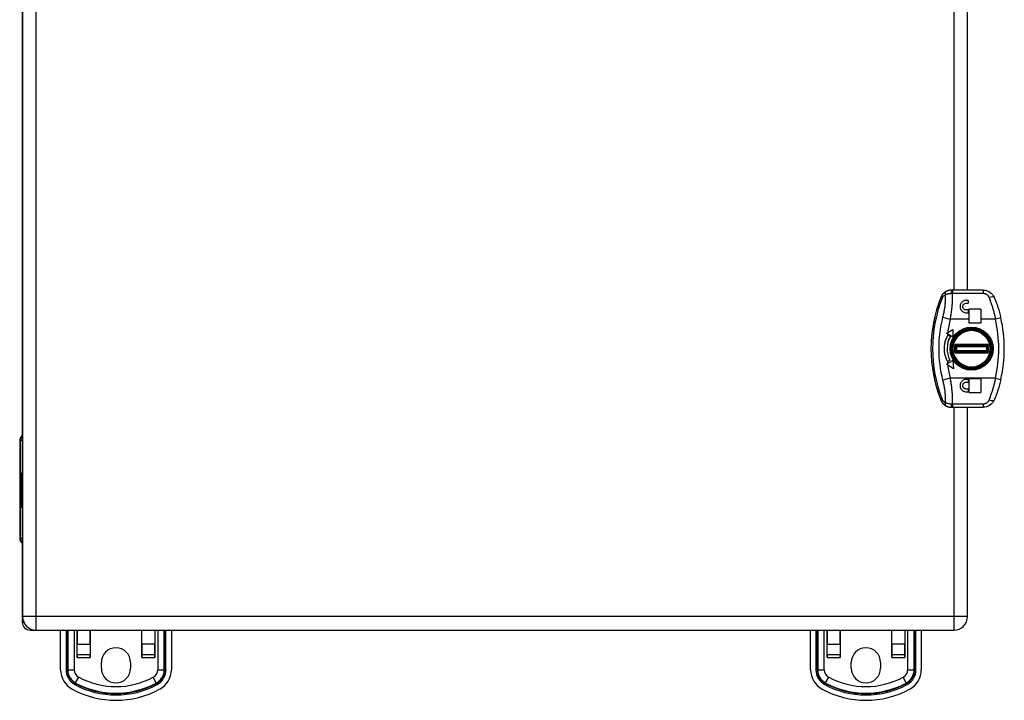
# Model space of a CAD drawing. Header units: inches. Extents: x 5.1 to 81, y 4.4 to 51.
# Tile 24 of 56: x 33.9 to 44.4, y 18.8 to 26. Entities that reach past the tile are written whole.
import ezdxf

# ---------------------------------------------------------------- set-up
doc = ezdxf.new("R2010")
doc.units = ezdxf.units.IN
doc.header["$MEASUREMENT"] = 0
doc.layers.add('Visible Edges(ANSI)', color=7, linetype='Continuous', lineweight=25)
doc.layers.add('Visible Tangent Edges(ANSI)', color=7, linetype='Continuous', lineweight=25)

msp = doc.modelspace()

# ---------------------------------------------------------------- linework, layer by layer
at = {"layer": 'Visible Edges(ANSI)'}
for p, q in [((33.939, 35.376), (33.939, 19.668)), ((33.935, 33.449), (33.935, 21.595)), ((44.019, 23.147), (44.019, 31.897)), ((43.857, 23.147), (43.849, 23.147)), ((44.185, 23.147), (43.857, 23.147)), ((44.025, 23.037), (44.005, 23.037)), ((44.005, 23.007), (44.025, 23.007)), ((44.025, 23.037), (44.025, 23.007)), ((44.025, 22.935), (44.005, 22.935)), ((44.005, 22.905), (44.025, 22.905)), ((44.025, 22.935), (44.025, 22.905)), ((44.035, 22.837), (44.035, 22.942)), ((44.161, 22.942), (44.035, 22.942)), ((44.161, 22.942), (44.161, 22.837)), ((44.035, 22.795), (44.035, 22.837)), ((44.161, 22.795), (44.035, 22.795)), ((44.161, 22.837), (44.161, 22.795)), ((43.795, 22.688), (43.808, 22.696)), ((43.806, 22.681), (43.795, 22.688)), ((43.808, 22.696), (43.863, 22.727)), ((43.863, 22.727), (43.863, 22.649)), ((43.974, 22.708), (43.974, 22.71)), ((44.011, 22.726), (44.011, 22.722)), ((44.019, 22.724), (44.019, 22.728)), ((44.151, 22.71), (44.151, 22.708)), ((43.863, 22.649), (43.806, 22.681)), ((43.811, 22.667), (43.836, 22.653)), ((43.877, 22.623), (43.877, 22.613)), ((43.903, 22.66), (43.909, 22.66)), ((43.898, 22.556), (44.227, 22.556)), ((44.227, 22.489), (43.898, 22.489)), ((43.832, 22.4), (43.806, 22.386)), ((43.806, 22.363), (43.863, 22.395)), ((43.863, 22.395), (43.868, 22.308)), ((43.877, 22.432), (43.877, 22.421)), ((43.909, 22.384), (43.903, 22.384)), ((43.794, 22.356), (43.806, 22.363)), ((43.808, 22.347), (43.794, 22.356)), ((43.868, 22.308), (43.808, 22.347)), ((43.974, 22.334), (43.974, 22.336)), ((44.011, 22.323), (44.011, 22.318)), ((44.019, 22.316), (44.019, 22.321)), ((44.151, 22.336), (44.151, 22.334)), ((44.025, 22.194), (44.005, 22.194)), ((44.005, 22.165), (44.025, 22.165)), ((44.025, 22.194), (44.025, 22.165)), ((44.035, 22.055), (44.035, 22.202)), ((44.161, 22.202), (44.035, 22.202)), ((44.161, 22.202), (44.161, 22.055)), ((44.025, 22.092), (44.005, 22.092)), ((44.005, 22.062), (44.025, 22.062)), ((44.025, 22.092), (44.025, 22.062)), ((44.035, 22.055), (44.161, 22.055)), ((43.849, 21.897), (43.857, 21.897)), ((43.857, 21.897), (44.185, 21.897)), ((44.019, 19.668), (44.019, 21.897)), ((33.908, 21.546), (33.908, 20.498)), ((33.92, 21.113), (33.932, 21.095)), ((33.932, 21.197), (33.939, 21.197)), ((33.932, 21.095), (33.932, 21.197)), ((33.931, 21.075), (33.92, 21.107)), ((33.926, 21.073), (33.931, 21.075)), ((33.926, 21.073), (33.939, 21.073)), ((33.939, 21.046), (33.926, 21.073)), ((33.928, 21.029), (33.938, 21.029)), ((33.928, 20.99), (33.928, 21.029)), ((33.928, 21.029), (33.937, 21.029)), ((33.931, 21.075), (33.939, 21.075)), ((33.932, 21.095), (33.939, 21.095)), ((33.932, 21.027), (33.938, 21.027)), ((33.932, 21.027), (33.932, 21.002)), ((33.933, 21.093), (33.939, 21.084)), ((33.939, 21.093), (33.933, 21.093)), ((33.938, 21.033), (33.939, 21.035)), ((33.938, 21.033), (33.939, 21.033)), ((33.92, 20.992), (33.93, 20.966)), ((33.92, 20.975), (33.92, 20.992)), ((33.92, 20.975), (33.927, 20.975)), ((33.927, 20.96), (33.92, 20.975)), ((33.92, 20.95), (33.927, 20.958)), ((33.92, 20.95), (33.934, 20.95)), ((33.92, 20.933), (33.92, 20.95)), ((33.93, 20.947), (33.92, 20.933)), ((33.92, 20.926), (33.939, 20.916)), ((33.92, 20.912), (33.92, 20.926)), ((33.92, 20.912), (33.938, 20.912)), ((33.928, 20.908), (33.92, 20.912)), ((33.924, 20.997), (33.921, 20.997)), ((33.927, 20.96), (33.937, 20.96)), ((33.927, 20.958), (33.927, 20.96)), ((33.927, 20.958), (33.935, 20.958)), ((33.928, 20.99), (33.937, 20.99)), ((33.93, 20.966), (33.939, 20.98)), ((33.93, 20.966), (33.939, 20.966)), ((33.93, 20.947), (33.936, 20.947)), ((33.939, 20.923), (33.93, 20.947)), ((33.933, 21.001), (33.939, 21.001)), ((33.939, 20.963), (33.933, 20.955)), ((33.933, 20.955), (33.933, 20.953)), ((33.933, 20.953), (33.939, 20.94)), ((33.934, 20.953), (33.939, 20.959)), ((33.939, 20.953), (33.934, 20.953)), ((33.936, 20.905), (33.936, 20.902)), ((33.936, 20.905), (33.939, 20.905)), ((33.939, 20.904), (33.936, 20.905)), ((33.937, 20.948), (33.939, 20.948)), ((33.939, 20.944), (33.937, 20.948)), ((33.938, 20.916), (33.938, 20.912)), ((33.938, 20.912), (33.939, 20.912)), ((33.92, 20.89), (33.932, 20.884)), ((33.92, 20.876), (33.92, 20.89)), ((33.92, 20.876), (33.938, 20.876)), ((33.928, 20.872), (33.92, 20.876)), ((33.92, 20.855), (33.932, 20.849)), ((33.92, 20.841), (33.92, 20.855)), ((33.92, 20.841), (33.938, 20.841)), ((33.932, 20.834), (33.92, 20.841)), ((33.928, 20.872), (33.939, 20.872)), ((33.933, 20.884), (33.939, 20.884)), ((33.933, 20.848), (33.939, 20.848)), ((33.934, 20.866), (33.937, 20.866)), ((33.938, 20.901), (33.939, 20.9)), ((33.938, 20.884), (33.938, 20.876)), ((33.938, 20.876), (33.939, 20.876)), ((33.938, 20.848), (33.938, 20.841)), ((33.938, 20.841), (33.939, 20.841)), ((33.935, 20.449), (33.935, 19.606)), ((33.939, 19.668), (33.939, 19.668)), ((34.019, 19.522), (34.085, 19.522)), ((34.085, 19.522), (43.873, 19.522)), ((34.345, 19.1), (34.345, 19.522)), ((34.522, 19.522), (34.522, 19.374)), ((34.522, 19.232), (34.522, 19.522)), ((34.66, 19.374), (34.66, 19.522)), ((34.66, 19.522), (34.66, 19.232)), ((35.211, 19.374), (35.211, 19.522)), ((35.211, 19.232), (35.211, 19.522)), ((35.349, 19.522), (35.349, 19.374)), ((35.349, 19.522), (35.349, 19.232)), ((35.526, 19.522), (35.526, 19.1)), ((42.345, 19.1), (42.345, 19.522)), ((42.522, 19.522), (42.522, 19.374)), ((42.522, 19.232), (42.522, 19.522)), ((42.66, 19.374), (42.66, 19.522)), ((42.66, 19.522), (42.66, 19.232)), ((43.211, 19.374), (43.211, 19.522)), ((43.211, 19.232), (43.211, 19.522)), ((43.349, 19.522), (43.349, 19.374)), ((43.349, 19.522), (43.349, 19.232)), ((43.526, 19.522), (43.526, 19.1)), ((34.522, 19.257), (34.522, 19.374)), ((34.66, 19.374), (34.66, 19.257)), ((35.211, 19.374), (35.211, 19.257)), ((35.349, 19.257), (35.349, 19.374)), ((42.522, 19.257), (42.522, 19.374)), ((42.66, 19.374), (42.66, 19.257)), ((43.211, 19.374), (43.211, 19.257)), ((43.349, 19.257), (43.349, 19.374)), ((34.522, 19.257), (34.522, 19.232)), ((34.522, 19.232), (34.522, 19.232)), ((34.66, 19.232), (34.66, 19.257)), ((34.66, 19.232), (34.66, 19.232)), ((35.211, 19.257), (35.211, 19.232)), ((35.211, 19.232), (35.211, 19.232)), ((35.349, 19.232), (35.349, 19.257)), ((35.349, 19.232), (35.349, 19.232)), ((42.522, 19.257), (42.522, 19.232)), ((42.522, 19.232), (42.522, 19.232)), ((42.66, 19.232), (42.66, 19.257)), ((42.66, 19.232), (42.66, 19.232)), ((43.211, 19.257), (43.211, 19.232)), ((43.211, 19.232), (43.211, 19.232)), ((43.349, 19.232), (43.349, 19.257)), ((43.349, 19.232), (43.349, 19.232)), ((34.779, 19.116), (34.779, 19.178)), ((35.091, 19.178), (35.091, 19.116)), ((42.779, 19.116), (42.779, 19.178)), ((43.091, 19.178), (43.091, 19.116))]:
    msp.add_line(p, q, dxfattribs=at)
at = {"layer": 'Visible Edges(ANSI)', "flags": 128}
for points in [[(43.791, 23.133), (43.788, 23.131), (43.785, 23.13), (43.783, 23.128), (43.78, 23.126), (43.777, 23.124), (43.774, 23.122), (43.771, 23.12), (43.768, 23.117), (43.766, 23.115), (43.763, 23.112), (43.76, 23.11), (43.758, 23.107), (43.755, 23.104), (43.753, 23.102), (43.75, 23.099), (43.748, 23.095), (43.746, 23.092), (43.744, 23.089), (43.742, 23.086), (43.74, 23.082), (43.738, 23.079), (43.736, 23.075), (43.735, 23.072), (43.733, 23.068)], [(43.849, 23.147), (43.847, 23.147), (43.844, 23.147), (43.841, 23.147), (43.839, 23.147), (43.836, 23.146), (43.834, 23.146), (43.831, 23.146), (43.828, 23.145), (43.826, 23.145), (43.823, 23.144), (43.821, 23.144), (43.818, 23.143), (43.816, 23.143), (43.813, 23.142), (43.811, 23.141), (43.809, 23.14), (43.806, 23.14), (43.804, 23.139), (43.802, 23.138), (43.8, 23.137), (43.798, 23.136), (43.795, 23.135), (43.793, 23.134), (43.791, 23.133)], [(44.185, 23.147), (44.204, 23.146), (44.223, 23.141), (44.24, 23.134), (44.257, 23.125), (44.271, 23.114), (44.284, 23.101), (44.294, 23.086), (44.303, 23.07)], [(44.005, 23.037), (43.997, 23.036), (43.988, 23.035), (43.98, 23.032), (43.972, 23.028), (43.965, 23.023), (43.958, 23.017), (43.953, 23.011), (43.948, 23.004), (43.944, 22.996), (43.942, 22.988), (43.94, 22.98), (43.939, 22.971), (43.94, 22.963), (43.941, 22.955), (43.944, 22.946), (43.948, 22.938), (43.953, 22.931), (43.958, 22.925), (43.965, 22.919), (43.972, 22.914), (43.98, 22.91), (43.988, 22.907), (43.997, 22.906), (44.005, 22.905)], [(44.005, 22.935), (44, 22.935), (43.996, 22.936), (43.991, 22.937), (43.987, 22.94), (43.983, 22.942), (43.979, 22.945), (43.976, 22.949), (43.974, 22.953), (43.971, 22.957), (43.97, 22.962), (43.969, 22.966), (43.969, 22.971), (43.969, 22.976), (43.97, 22.98), (43.972, 22.985), (43.974, 22.989), (43.976, 22.993), (43.979, 22.997), (43.983, 23), (43.987, 23.002), (43.991, 23.005), (43.996, 23.006), (44, 23.007), (44.005, 23.007)], [(44.303, 23.07), (44.313, 23.044), (44.324, 23.018), (44.334, 22.991), (44.343, 22.963), (44.352, 22.935), (44.36, 22.907), (44.368, 22.879), (44.374, 22.85)], [(43.803, 22.392), (43.798, 22.401), (43.794, 22.411), (43.79, 22.421), (43.786, 22.431), (43.783, 22.442), (43.78, 22.452), (43.778, 22.463), (43.776, 22.474), (43.774, 22.486), (43.773, 22.497), (43.772, 22.508), (43.772, 22.52), (43.772, 22.531), (43.773, 22.543), (43.774, 22.554), (43.775, 22.565), (43.777, 22.577), (43.779, 22.588), (43.782, 22.599), (43.785, 22.61), (43.789, 22.621), (43.793, 22.631), (43.798, 22.642), (43.803, 22.652)], [(44.005, 22.194), (43.997, 22.194), (43.988, 22.192), (43.98, 22.189), (43.972, 22.185), (43.965, 22.18), (43.958, 22.175), (43.953, 22.168), (43.948, 22.161), (43.944, 22.153), (43.941, 22.145), (43.94, 22.137), (43.939, 22.128), (43.94, 22.12), (43.942, 22.111), (43.944, 22.103), (43.948, 22.095), (43.953, 22.088), (43.959, 22.082), (43.965, 22.076), (43.972, 22.071), (43.98, 22.068), (43.988, 22.065), (43.997, 22.063), (44.005, 22.062)], [(44.005, 22.092), (44.001, 22.092), (43.996, 22.093), (43.991, 22.095), (43.987, 22.097), (43.983, 22.1), (43.979, 22.103), (43.976, 22.106), (43.974, 22.11), (43.972, 22.114), (43.97, 22.119), (43.969, 22.124), (43.969, 22.128), (43.969, 22.133), (43.97, 22.138), (43.971, 22.142), (43.974, 22.147), (43.976, 22.151), (43.979, 22.154), (43.983, 22.157), (43.987, 22.16), (43.991, 22.162), (43.996, 22.164), (44.001, 22.165), (44.005, 22.165)], [(44.374, 22.194), (44.368, 22.165), (44.36, 22.137), (44.352, 22.109), (44.343, 22.081), (44.334, 22.054), (44.324, 22.027), (44.313, 22), (44.303, 21.974)], [(43.733, 21.976), (43.735, 21.973), (43.736, 21.969), (43.738, 21.965), (43.74, 21.962), (43.742, 21.958), (43.744, 21.955), (43.746, 21.952), (43.748, 21.949), (43.75, 21.946), (43.753, 21.943), (43.755, 21.94), (43.758, 21.937), (43.76, 21.934), (43.763, 21.932), (43.766, 21.929), (43.768, 21.927), (43.771, 21.925), (43.774, 21.922), (43.777, 21.92), (43.78, 21.918), (43.783, 21.916), (43.785, 21.915), (43.788, 21.913), (43.791, 21.911)], [(44.303, 21.974), (44.294, 21.958), (44.284, 21.944), (44.271, 21.93), (44.257, 21.919), (44.24, 21.91), (44.223, 21.903), (44.204, 21.899), (44.185, 21.897)], [(43.791, 21.911), (43.793, 21.91), (43.795, 21.909), (43.798, 21.908), (43.8, 21.907), (43.802, 21.906), (43.804, 21.906), (43.806, 21.905), (43.809, 21.904), (43.811, 21.903), (43.813, 21.902), (43.816, 21.902), (43.818, 21.901), (43.821, 21.9), (43.823, 21.9), (43.826, 21.899), (43.828, 21.899), (43.831, 21.898), (43.834, 21.898), (43.836, 21.898), (43.839, 21.898), (43.841, 21.897), (43.844, 21.897), (43.847, 21.897), (43.849, 21.897)]]:
    msp.add_lwpolyline(points, dxfattribs=at)
at = {"layer": 'Visible Edges(ANSI)'}
for radius in [0.211, 0.206]:
    msp.add_circle((44.062, 22.522), radius, dxfattribs=at)
for centre, radius, start, end in [((45.115, 22.522), 1.486, 158.4512, 201.5488), ((42.93, 22.522), 1.481, 347.2021, 12.7979), ((43.979, 22.71), 0.00492, 113.9976, 180), ((44.146, 22.71), 0.00492, 0, 66.0024), ((44.062, 22.522), 0.261, 150, 207.8374), ((44.062, 22.522), 0.29, 150, 153.3971), ((44.062, 22.522), 0.172, 170.1862, 189.8138), ((43.898, 22.551), 0.005, 90, 170.1862), ((43.898, 22.494), 0.005, 189.8138, 270), ((44.227, 22.551), 0.005, 9.8138, 90), ((44.227, 22.494), 0.005, 270, 350.1862), ((44.062, 22.522), 0.172, 350.1862, 9.8138), ((44.062, 22.522), 0.29, 206.6029, 208.0574), ((43.979, 22.334), 0.00492, 180, 246.0024), ((44.146, 22.334), 0.00492, 293.9976, 0), ((33.967, 21.546), 0.0591, 118.2119, 180), ((33.967, 20.498), 0.0591, 180, 241.7881), ((34.085, 19.668), 0.146, 180, 270), ((43.873, 19.668), 0.146, 270, 0), ((34.019, 19.606), 0.084, 180, 270), ((34.935, 19.178), 0.156, 0, 180), ((42.935, 19.178), 0.156, 0, 180), ((34.935, 19.116), 0.156, 180, 0), ((42.935, 19.116), 0.156, 180, 0), ((34.581, 19.1), 0.236, 180, 241.7263), ((35.29, 19.1), 0.236, 298.2737, 0), ((42.581, 19.1), 0.236, 180, 241.7263), ((43.29, 19.1), 0.236, 298.2737, 0), ((34.935, 19.758), 0.984, 241.7263, 298.2737), ((42.935, 19.758), 0.984, 241.7263, 298.2737)]:
    msp.add_arc(centre, radius, start, end, dxfattribs=at)
for centre, major_axis, ratio, start_param, end_param in [((34.105, 21.107), (0.169, -0.145), 0.69742, 3.954564, 4.030117), ((34.105, 21.113), (-0.196, 0.045), 0.469835, 0.381703, 0.457256), ((33.927, 21.023), (0, 0.0207), 0.34202, 6.223227, 7.706685), ((33.942, 21.016), (0, 0.0637), 0.34202, 1.4235, 1.873336), ((33.934, 21.01), (0, -0.0322), 0.34202, 4.270443, 5.106151), ((33.928, 21.019), (0, 0.0101), 0.34202, 5.995661, 7.412036), ((33.927, 21.002), (0, 0.0418), 0.34202, 5.483273, 6.223227), ((33.931, 21.01), (0, 0.0176), 0.34202, 5.050628, 6.160969), ((33.933, 21.012), (0, 0.0115), 0.34202, 4.034593, 5.050628), ((33.929, 21.009), (0, -0.0314), 0.34202, 1.983582, 2.341681), ((33.929, 21.009), (0, 0.0346), 0.34202, 5.305041, 5.465997), ((33.933, 21.017), (0, -0.0296), 0.34202, 5.867021, 6.69935), ((33.925, 20.86), (0, 0.0488), 0.34202, 5.717685, 6.108652), ((33.933, 21.011), (0, -0.01), 0.34202, 5.784976, 7.176186), ((33.931, 20.88), (0, -0.0252), 0.34202, 2.046589, 2.572814), ((33.934, 21.005), (0, -0.016), 0.34202, 0.416165, 1.032695), ((33.925, 20.824), (0, 0.0488), 0.34202, 5.734426, 6.123063), ((33.933, 20.897), (0, -0.0129), 0.34202, 6.108652, 6.694335), ((33.933, 20.861), (0, -0.0129), 0.34202, 6.108516, 6.694188), ((33.934, 20.864), (0, -0.0302), 0.34202, 6.091199, 6.605631), ((33.932, 20.89), (0, 0.0132), 0.34202, 4.817632, 5.717685), ((33.932, 20.854), (0, 0.0132), 0.34202, 4.818901, 5.717844), ((33.934, 20.89), (0, 0.0063), 0.34202, 3.552742, 4.817632), ((33.935, 20.899), (0, -0.0302), 0.34202, 0.063127, 0.29658), ((33.931, 20.846), (0, -0.0258), 0.34202, 2.041005, 2.686948), ((33.934, 20.855), (0, 0.0063), 0.34202, 3.552596, 4.818901), ((33.932, 20.882), (0, 0.0252), 0.34202, 5.396304, 5.525449), ((33.936, 20.88), (0, -0.0106), 0.34202, 0.29658, 0.828674), ((33.936, 20.846), (0, -0.011), 0.34202, 0.322446, 0.842343)]:
    msp.add_ellipse(centre, major_axis=major_axis, ratio=ratio, start_param=start_param, end_param=end_param, dxfattribs=at)
at = {"layer": 'Visible Tangent Edges(ANSI)'}
for p, q in [((34.085, 19.668), (34.085, 35.376)), ((43.873, 31.897), (43.873, 23.147)), ((43.857, 23.147), (43.857, 23.113)), ((43.857, 23.113), (44.185, 23.113)), ((44.185, 23.147), (44.185, 23.113)), ((43.733, 23.068), (43.749, 23.062)), ((43.753, 22.857), (43.834, 22.837)), ((44.035, 22.837), (43.834, 22.837)), ((44.317, 22.837), (44.161, 22.837)), ((44.374, 22.85), (44.317, 22.837)), ((44.029, 22.725), (44.029, 22.73)), ((43.863, 22.591), (43.869, 22.593)), ((44.239, 22.566), (43.886, 22.566)), ((43.886, 22.479), (44.239, 22.479)), ((43.902, 22.546), (44.223, 22.546)), ((44.223, 22.499), (43.902, 22.499)), ((43.869, 22.451), (43.863, 22.453)), ((44.146, 22.333), (44.148, 22.33)), ((44.151, 22.334), (44.147, 22.334)), ((44.147, 22.334), (44.147, 22.334)), ((43.834, 22.207), (43.753, 22.187)), ((44.317, 22.207), (43.834, 22.207)), ((44.317, 22.207), (44.374, 22.194)), ((43.749, 21.983), (43.733, 21.976)), ((43.857, 21.931), (43.857, 21.897)), ((44.185, 21.931), (43.857, 21.931)), ((43.873, 21.897), (43.873, 19.668)), ((44.185, 21.931), (44.185, 21.897)), ((33.92, 21.546), (33.908, 21.546)), ((33.92, 21.113), (33.92, 21.546)), ((33.92, 21.546), (33.939, 21.546)), ((33.92, 20.498), (33.92, 21.107)), ((33.92, 21.026), (33.925, 21.026)), ((33.937, 21.016), (33.939, 21.016)), ((33.928, 20.908), (33.939, 20.908)), ((33.936, 21.005), (33.939, 21.005)), ((33.932, 20.834), (33.936, 20.834)), ((33.934, 20.901), (33.936, 20.901)), ((33.935, 20.885), (33.939, 20.885)), ((33.935, 20.849), (33.939, 20.849)), ((33.936, 20.891), (33.939, 20.891)), ((33.936, 20.856), (33.939, 20.856)), ((33.908, 20.498), (33.92, 20.498)), ((33.939, 20.498), (33.92, 20.498)), ((34.085, 19.668), (33.939, 19.668)), ((34.085, 19.522), (34.085, 19.668)), ((43.873, 19.668), (34.085, 19.668)), ((44.019, 19.668), (43.873, 19.668)), ((43.873, 19.668), (43.873, 19.522)), ((33.935, 19.606), (33.953, 19.606)), ((34.019, 19.538), (34.019, 19.522)), ((34.402, 19.522), (34.402, 19.1)), ((34.416, 19.1), (34.416, 19.522)), ((34.421, 19.522), (34.421, 19.1)), ((34.491, 19.1), (34.491, 19.522)), ((35.38, 19.522), (35.38, 19.1)), ((35.449, 19.1), (35.449, 19.522)), ((35.454, 19.522), (35.454, 19.1)), ((35.468, 19.1), (35.468, 19.522)), ((42.402, 19.522), (42.402, 19.1)), ((42.416, 19.1), (42.416, 19.522)), ((42.421, 19.522), (42.421, 19.1)), ((42.491, 19.1), (42.491, 19.522)), ((43.38, 19.522), (43.38, 19.1)), ((43.449, 19.1), (43.449, 19.522)), ((43.454, 19.522), (43.454, 19.1)), ((43.468, 19.1), (43.468, 19.522)), ((34.522, 19.374), (34.66, 19.374)), ((35.349, 19.374), (35.211, 19.374)), ((42.522, 19.374), (42.66, 19.374)), ((43.349, 19.374), (43.211, 19.374)), ((34.66, 19.257), (34.522, 19.257)), ((34.522, 19.232), (34.66, 19.232)), ((35.349, 19.257), (35.211, 19.257)), ((35.211, 19.232), (35.349, 19.232)), ((42.66, 19.257), (42.522, 19.257)), ((42.522, 19.232), (42.66, 19.232)), ((43.349, 19.257), (43.211, 19.257)), ((43.211, 19.232), (43.349, 19.232)), ((34.416, 19.1), (34.402, 19.1)), ((34.421, 19.1), (34.416, 19.1)), ((34.421, 19.1), (34.491, 19.1)), ((34.505, 18.959), (34.538, 19.02)), ((35.365, 18.959), (35.332, 19.02)), ((35.38, 19.1), (35.449, 19.1)), ((35.449, 19.1), (35.454, 19.1)), ((35.468, 19.1), (35.454, 19.1)), ((42.416, 19.1), (42.402, 19.1)), ((42.421, 19.1), (42.416, 19.1)), ((42.421, 19.1), (42.491, 19.1)), ((42.505, 18.959), (42.538, 19.02)), ((43.365, 18.959), (43.332, 19.02)), ((43.38, 19.1), (43.449, 19.1)), ((43.449, 19.1), (43.454, 19.1)), ((43.468, 19.1), (43.454, 19.1)), ((34.503, 18.955), (34.496, 18.942)), ((34.505, 18.959), (34.503, 18.955)), ((35.365, 18.959), (35.368, 18.955)), ((35.368, 18.955), (35.374, 18.942)), ((42.503, 18.955), (42.496, 18.942)), ((42.505, 18.959), (42.503, 18.955)), ((43.365, 18.959), (43.368, 18.955)), ((43.368, 18.955), (43.374, 18.942))]:
    msp.add_line(p, q, dxfattribs=at)
at = {"layer": 'Visible Tangent Edges(ANSI)', "flags": 128}
for points in [[(43.78, 23.097), (43.783, 23.098), (43.785, 23.099), (43.787, 23.1), (43.789, 23.101), (43.792, 23.102), (43.794, 23.103), (43.796, 23.104), (43.799, 23.104), (43.801, 23.105), (43.804, 23.106), (43.806, 23.107), (43.809, 23.107), (43.812, 23.108), (43.814, 23.109), (43.817, 23.109), (43.819, 23.11), (43.822, 23.11), (43.825, 23.111), (43.828, 23.111), (43.83, 23.111), (43.833, 23.112), (43.836, 23.112), (43.839, 23.112), (43.842, 23.112)], [(43.834, 22.837), (43.837, 22.849), (43.839, 22.86), (43.841, 22.872), (43.843, 22.884), (43.845, 22.895), (43.847, 22.907), (43.848, 22.919), (43.85, 22.931), (43.851, 22.942), (43.853, 22.954), (43.854, 22.966), (43.855, 22.977), (43.856, 22.989), (43.857, 23.001), (43.857, 23.012), (43.858, 23.024), (43.858, 23.035), (43.859, 23.046), (43.859, 23.058), (43.859, 23.069), (43.859, 23.08), (43.858, 23.091), (43.858, 23.102), (43.857, 23.113)], [(43.842, 23.112), (43.842, 23.113), (43.843, 23.113), (43.844, 23.113), (43.844, 23.113), (43.845, 23.113), (43.845, 23.113), (43.846, 23.113), (43.847, 23.113), (43.847, 23.113), (43.848, 23.113), (43.849, 23.113), (43.849, 23.113), (43.85, 23.113), (43.851, 23.113), (43.851, 23.113), (43.852, 23.113), (43.853, 23.113), (43.853, 23.113), (43.854, 23.113), (43.855, 23.113), (43.855, 23.113), (43.856, 23.113), (43.857, 23.113), (43.857, 23.113)], [(44.185, 23.113), (44.189, 23.113), (44.192, 23.113), (44.195, 23.112), (44.199, 23.112), (44.202, 23.111), (44.205, 23.11), (44.209, 23.109), (44.212, 23.107), (44.215, 23.106), (44.218, 23.104), (44.221, 23.102), (44.224, 23.1), (44.226, 23.098), (44.229, 23.096), (44.231, 23.093), (44.234, 23.091), (44.236, 23.088), (44.238, 23.086), (44.24, 23.083), (44.242, 23.08), (44.244, 23.077), (44.245, 23.074), (44.247, 23.071), (44.248, 23.067)], [(43.749, 23.062), (43.75, 23.064), (43.751, 23.066), (43.752, 23.068), (43.753, 23.069), (43.754, 23.071), (43.755, 23.073), (43.756, 23.075), (43.757, 23.077), (43.759, 23.078), (43.76, 23.08), (43.761, 23.081), (43.762, 23.083), (43.764, 23.084), (43.765, 23.086), (43.767, 23.087), (43.768, 23.089), (43.77, 23.09), (43.771, 23.091), (43.773, 23.092), (43.774, 23.093), (43.776, 23.094), (43.777, 23.095), (43.779, 23.096), (43.78, 23.097)], [(43.78, 23.097), (43.781, 23.088), (43.781, 23.078), (43.781, 23.069), (43.781, 23.059), (43.781, 23.049), (43.781, 23.039), (43.78, 23.03), (43.78, 23.02), (43.779, 23.01), (43.778, 23), (43.777, 22.989), (43.776, 22.979), (43.775, 22.969), (43.773, 22.959), (43.772, 22.949), (43.77, 22.939), (43.768, 22.928), (43.767, 22.918), (43.765, 22.908), (43.763, 22.898), (43.76, 22.888), (43.758, 22.877), (43.756, 22.867), (43.753, 22.857)], [(44.248, 23.067), (44.252, 23.058), (44.255, 23.049), (44.259, 23.04), (44.262, 23.031), (44.265, 23.022), (44.269, 23.013), (44.272, 23.003), (44.275, 22.994), (44.278, 22.984), (44.281, 22.975), (44.284, 22.965), (44.287, 22.956), (44.29, 22.946), (44.293, 22.936), (44.295, 22.926), (44.298, 22.917), (44.301, 22.907), (44.303, 22.897), (44.306, 22.887), (44.308, 22.877), (44.31, 22.867), (44.313, 22.857), (44.315, 22.847), (44.317, 22.837)], [(43.968, 22.711), (43.968, 22.711), (43.968, 22.711), (43.968, 22.71), (43.968, 22.71), (43.968, 22.71), (43.968, 22.71), (43.968, 22.71), (43.968, 22.71), (43.968, 22.71), (43.968, 22.709), (43.968, 22.709), (43.968, 22.709), (43.968, 22.709), (43.968, 22.708), (43.967, 22.708), (43.967, 22.708), (43.967, 22.707), (43.967, 22.707), (43.967, 22.707), (43.967, 22.706), (43.967, 22.706), (43.967, 22.705), (43.966, 22.705), (43.966, 22.704)], [(43.968, 22.711), (43.969, 22.711), (43.969, 22.711), (43.969, 22.711), (43.97, 22.711), (43.97, 22.711), (43.97, 22.711), (43.971, 22.711), (43.971, 22.711), (43.971, 22.711), (43.972, 22.711), (43.972, 22.711), (43.972, 22.711), (43.972, 22.711), (43.973, 22.711), (43.973, 22.711), (43.973, 22.711), (43.973, 22.711), (43.973, 22.711), (43.973, 22.711), (43.974, 22.71), (43.974, 22.71), (43.974, 22.71), (43.974, 22.71), (43.974, 22.71)], [(44.151, 22.71), (44.151, 22.71), (44.151, 22.71), (44.151, 22.71), (44.151, 22.71), (44.151, 22.711), (44.151, 22.711), (44.151, 22.711), (44.152, 22.711), (44.152, 22.711), (44.152, 22.711), (44.152, 22.711), (44.152, 22.711), (44.153, 22.711), (44.153, 22.711), (44.153, 22.711), (44.153, 22.711), (44.154, 22.711), (44.154, 22.711), (44.154, 22.711), (44.155, 22.711), (44.155, 22.711), (44.155, 22.711), (44.156, 22.711), (44.156, 22.711)], [(44.158, 22.704), (44.158, 22.705), (44.158, 22.705), (44.158, 22.706), (44.158, 22.706), (44.158, 22.707), (44.157, 22.707), (44.157, 22.707), (44.157, 22.708), (44.157, 22.708), (44.157, 22.708), (44.157, 22.709), (44.157, 22.709), (44.157, 22.709), (44.157, 22.709), (44.157, 22.71), (44.157, 22.71), (44.156, 22.71), (44.156, 22.71), (44.156, 22.71), (44.156, 22.71), (44.156, 22.71), (44.156, 22.711), (44.156, 22.711), (44.156, 22.711)], [(43.912, 22.663), (43.912, 22.663), (43.911, 22.663), (43.911, 22.663), (43.91, 22.663), (43.91, 22.663), (43.909, 22.662), (43.909, 22.662), (43.908, 22.662), (43.908, 22.662), (43.907, 22.662), (43.907, 22.662), (43.907, 22.662), (43.906, 22.662), (43.906, 22.662), (43.906, 22.662), (43.905, 22.662), (43.905, 22.662), (43.905, 22.662), (43.905, 22.662), (43.905, 22.662), (43.905, 22.662), (43.904, 22.662), (43.904, 22.662), (43.904, 22.662)], [(43.898, 22.556), (43.898, 22.556), (43.898, 22.556), (43.897, 22.556), (43.897, 22.556), (43.897, 22.556), (43.896, 22.557), (43.896, 22.557), (43.896, 22.557), (43.895, 22.558), (43.895, 22.558), (43.894, 22.558), (43.894, 22.559), (43.893, 22.559), (43.892, 22.56), (43.892, 22.56), (43.891, 22.561), (43.89, 22.562), (43.89, 22.562), (43.889, 22.563), (43.888, 22.563), (43.888, 22.564), (43.887, 22.564), (43.886, 22.565), (43.886, 22.566)], [(43.886, 22.566), (43.886, 22.565), (43.886, 22.564), (43.887, 22.563), (43.887, 22.562), (43.888, 22.562), (43.888, 22.561), (43.888, 22.56), (43.889, 22.559), (43.889, 22.558), (43.89, 22.558), (43.89, 22.557), (43.89, 22.556), (43.891, 22.556), (43.891, 22.555), (43.891, 22.554), (43.892, 22.554), (43.892, 22.553), (43.892, 22.553), (43.892, 22.552), (43.892, 22.552), (43.893, 22.552), (43.893, 22.552), (43.893, 22.551), (43.893, 22.551)], [(43.893, 22.493), (43.893, 22.493), (43.893, 22.493), (43.893, 22.492), (43.892, 22.492), (43.892, 22.492), (43.892, 22.491), (43.892, 22.491), (43.892, 22.49), (43.891, 22.49), (43.891, 22.489), (43.891, 22.489), (43.89, 22.488), (43.89, 22.487), (43.89, 22.487), (43.889, 22.486), (43.889, 22.485), (43.888, 22.484), (43.888, 22.483), (43.888, 22.483), (43.887, 22.482), (43.887, 22.481), (43.886, 22.48), (43.886, 22.479), (43.886, 22.479)], [(43.886, 22.479), (43.886, 22.479), (43.887, 22.48), (43.888, 22.48), (43.888, 22.481), (43.889, 22.482), (43.89, 22.482), (43.89, 22.483), (43.891, 22.483), (43.892, 22.484), (43.892, 22.484), (43.893, 22.485), (43.894, 22.485), (43.894, 22.486), (43.895, 22.486), (43.895, 22.487), (43.896, 22.487), (43.896, 22.487), (43.896, 22.488), (43.897, 22.488), (43.897, 22.488), (43.897, 22.488), (43.898, 22.489), (43.898, 22.489), (43.898, 22.489)], [(43.893, 22.551), (43.893, 22.551), (43.893, 22.551), (43.893, 22.551), (43.893, 22.551), (43.893, 22.551), (43.894, 22.551), (43.894, 22.551), (43.894, 22.55), (43.895, 22.55), (43.895, 22.55), (43.895, 22.55), (43.896, 22.549), (43.896, 22.549), (43.897, 22.549), (43.897, 22.548), (43.898, 22.548), (43.898, 22.548), (43.899, 22.548), (43.899, 22.547), (43.9, 22.547), (43.9, 22.547), (43.901, 22.546), (43.901, 22.546), (43.902, 22.546)], [(43.902, 22.499), (43.901, 22.498), (43.901, 22.498), (43.9, 22.498), (43.9, 22.497), (43.899, 22.497), (43.899, 22.497), (43.898, 22.496), (43.898, 22.496), (43.897, 22.496), (43.897, 22.495), (43.896, 22.495), (43.896, 22.495), (43.895, 22.495), (43.895, 22.494), (43.895, 22.494), (43.894, 22.494), (43.894, 22.494), (43.894, 22.493), (43.893, 22.493), (43.893, 22.493), (43.893, 22.493), (43.893, 22.493), (43.893, 22.493), (43.893, 22.493)], [(43.902, 22.546), (43.902, 22.546), (43.901, 22.547), (43.901, 22.547), (43.901, 22.548), (43.901, 22.548), (43.901, 22.549), (43.9, 22.55), (43.9, 22.55), (43.9, 22.551), (43.9, 22.551), (43.899, 22.552), (43.899, 22.552), (43.899, 22.553), (43.899, 22.553), (43.899, 22.553), (43.898, 22.554), (43.898, 22.554), (43.898, 22.555), (43.898, 22.555), (43.898, 22.555), (43.898, 22.555), (43.898, 22.555), (43.898, 22.556), (43.898, 22.556)], [(43.898, 22.489), (43.898, 22.489), (43.898, 22.489), (43.898, 22.489), (43.898, 22.489), (43.898, 22.489), (43.898, 22.49), (43.898, 22.49), (43.898, 22.49), (43.899, 22.491), (43.899, 22.491), (43.899, 22.492), (43.899, 22.492), (43.899, 22.493), (43.9, 22.493), (43.9, 22.494), (43.9, 22.494), (43.9, 22.495), (43.901, 22.495), (43.901, 22.496), (43.901, 22.496), (43.901, 22.497), (43.901, 22.497), (43.902, 22.498), (43.902, 22.499)], [(44.227, 22.556), (44.227, 22.556), (44.227, 22.555), (44.227, 22.555), (44.227, 22.555), (44.227, 22.555), (44.226, 22.555), (44.226, 22.554), (44.226, 22.554), (44.226, 22.553), (44.226, 22.553), (44.226, 22.553), (44.225, 22.552), (44.225, 22.552), (44.225, 22.551), (44.225, 22.551), (44.224, 22.55), (44.224, 22.55), (44.224, 22.549), (44.224, 22.548), (44.224, 22.548), (44.223, 22.547), (44.223, 22.547), (44.223, 22.546), (44.223, 22.546)], [(44.223, 22.546), (44.223, 22.546), (44.224, 22.546), (44.224, 22.547), (44.225, 22.547), (44.225, 22.547), (44.226, 22.548), (44.226, 22.548), (44.227, 22.548), (44.227, 22.548), (44.228, 22.549), (44.228, 22.549), (44.229, 22.549), (44.229, 22.55), (44.229, 22.55), (44.23, 22.55), (44.23, 22.55), (44.231, 22.551), (44.231, 22.551), (44.231, 22.551), (44.231, 22.551), (44.232, 22.551), (44.232, 22.551), (44.232, 22.551), (44.232, 22.551)], [(44.232, 22.493), (44.232, 22.493), (44.232, 22.493), (44.232, 22.493), (44.231, 22.493), (44.231, 22.493), (44.231, 22.493), (44.231, 22.494), (44.23, 22.494), (44.23, 22.494), (44.229, 22.494), (44.229, 22.495), (44.229, 22.495), (44.228, 22.495), (44.228, 22.495), (44.227, 22.496), (44.227, 22.496), (44.226, 22.496), (44.226, 22.497), (44.225, 22.497), (44.225, 22.497), (44.224, 22.498), (44.224, 22.498), (44.223, 22.498), (44.223, 22.499)], [(44.223, 22.499), (44.223, 22.498), (44.223, 22.497), (44.223, 22.497), (44.224, 22.496), (44.224, 22.496), (44.224, 22.495), (44.224, 22.495), (44.224, 22.494), (44.225, 22.494), (44.225, 22.493), (44.225, 22.493), (44.225, 22.492), (44.226, 22.492), (44.226, 22.491), (44.226, 22.491), (44.226, 22.49), (44.226, 22.49), (44.226, 22.49), (44.227, 22.489), (44.227, 22.489), (44.227, 22.489), (44.227, 22.489), (44.227, 22.489), (44.227, 22.489)], [(44.239, 22.566), (44.238, 22.565), (44.238, 22.564), (44.237, 22.564), (44.236, 22.563), (44.236, 22.563), (44.235, 22.562), (44.234, 22.562), (44.234, 22.561), (44.233, 22.56), (44.232, 22.56), (44.232, 22.559), (44.231, 22.559), (44.23, 22.558), (44.23, 22.558), (44.229, 22.558), (44.229, 22.557), (44.228, 22.557), (44.228, 22.557), (44.228, 22.556), (44.227, 22.556), (44.227, 22.556), (44.227, 22.556), (44.227, 22.556), (44.227, 22.556)], [(44.227, 22.489), (44.227, 22.489), (44.227, 22.489), (44.227, 22.488), (44.227, 22.488), (44.228, 22.488), (44.228, 22.488), (44.228, 22.487), (44.229, 22.487), (44.229, 22.487), (44.23, 22.486), (44.23, 22.486), (44.231, 22.485), (44.232, 22.485), (44.232, 22.484), (44.233, 22.484), (44.234, 22.483), (44.234, 22.483), (44.235, 22.482), (44.236, 22.482), (44.236, 22.481), (44.237, 22.48), (44.238, 22.48), (44.238, 22.479), (44.239, 22.479)], [(44.232, 22.551), (44.232, 22.551), (44.232, 22.552), (44.232, 22.552), (44.232, 22.552), (44.232, 22.552), (44.232, 22.553), (44.233, 22.553), (44.233, 22.554), (44.233, 22.554), (44.234, 22.555), (44.234, 22.556), (44.234, 22.556), (44.235, 22.557), (44.235, 22.558), (44.235, 22.558), (44.236, 22.559), (44.236, 22.56), (44.237, 22.561), (44.237, 22.562), (44.237, 22.562), (44.238, 22.563), (44.238, 22.564), (44.239, 22.565), (44.239, 22.566)], [(44.239, 22.479), (44.239, 22.479), (44.238, 22.48), (44.238, 22.481), (44.237, 22.482), (44.237, 22.483), (44.237, 22.483), (44.236, 22.484), (44.236, 22.485), (44.235, 22.486), (44.235, 22.487), (44.235, 22.487), (44.234, 22.488), (44.234, 22.489), (44.234, 22.489), (44.233, 22.49), (44.233, 22.49), (44.233, 22.491), (44.232, 22.491), (44.232, 22.492), (44.232, 22.492), (44.232, 22.492), (44.232, 22.493), (44.232, 22.493), (44.232, 22.493)], [(43.904, 22.383), (43.904, 22.383), (43.904, 22.383), (43.905, 22.383), (43.905, 22.383), (43.905, 22.383), (43.905, 22.383), (43.905, 22.382), (43.905, 22.382), (43.906, 22.382), (43.906, 22.382), (43.906, 22.382), (43.907, 22.382), (43.907, 22.382), (43.907, 22.382), (43.908, 22.382), (43.908, 22.382), (43.909, 22.382), (43.909, 22.382), (43.91, 22.382), (43.91, 22.382), (43.911, 22.381), (43.911, 22.381), (43.912, 22.381), (43.912, 22.381)], [(43.966, 22.34), (43.966, 22.339), (43.967, 22.339), (43.967, 22.339), (43.967, 22.338), (43.967, 22.338), (43.967, 22.337), (43.967, 22.337), (43.967, 22.337), (43.967, 22.336), (43.968, 22.336), (43.968, 22.336), (43.968, 22.335), (43.968, 22.335), (43.968, 22.335), (43.968, 22.335), (43.968, 22.334), (43.968, 22.334), (43.968, 22.334), (43.968, 22.334), (43.968, 22.334), (43.968, 22.334), (43.968, 22.334), (43.968, 22.334), (43.968, 22.334)], [(43.974, 22.334), (43.974, 22.334), (43.974, 22.334), (43.974, 22.334), (43.974, 22.334), (43.973, 22.334), (43.973, 22.334), (43.973, 22.333), (43.973, 22.333), (43.973, 22.333), (43.973, 22.333), (43.972, 22.333), (43.972, 22.333), (43.972, 22.333), (43.972, 22.333), (43.971, 22.333), (43.971, 22.333), (43.971, 22.333), (43.97, 22.333), (43.97, 22.333), (43.97, 22.333), (43.969, 22.333), (43.969, 22.333), (43.969, 22.333), (43.968, 22.334)], [(44.156, 22.334), (44.156, 22.333), (44.155, 22.333), (44.155, 22.333), (44.155, 22.333), (44.154, 22.333), (44.154, 22.333), (44.154, 22.333), (44.153, 22.333), (44.153, 22.333), (44.153, 22.333), (44.153, 22.333), (44.152, 22.333), (44.152, 22.333), (44.152, 22.333), (44.152, 22.333), (44.152, 22.333), (44.151, 22.333), (44.151, 22.334), (44.151, 22.334), (44.151, 22.334), (44.151, 22.334), (44.151, 22.334), (44.151, 22.334), (44.151, 22.334)], [(44.156, 22.334), (44.156, 22.334), (44.156, 22.334), (44.156, 22.334), (44.156, 22.334), (44.156, 22.334), (44.156, 22.334), (44.156, 22.334), (44.157, 22.334), (44.157, 22.335), (44.157, 22.335), (44.157, 22.335), (44.157, 22.335), (44.157, 22.336), (44.157, 22.336), (44.157, 22.336), (44.157, 22.337), (44.157, 22.337), (44.157, 22.337), (44.158, 22.338), (44.158, 22.338), (44.158, 22.339), (44.158, 22.339), (44.158, 22.339), (44.158, 22.34)], [(43.753, 22.187), (43.756, 22.177), (43.758, 22.167), (43.76, 22.157), (43.763, 22.146), (43.765, 22.136), (43.767, 22.126), (43.768, 22.116), (43.77, 22.106), (43.772, 22.095), (43.773, 22.085), (43.775, 22.075), (43.776, 22.065), (43.777, 22.055), (43.778, 22.045), (43.779, 22.035), (43.78, 22.025), (43.78, 22.015), (43.781, 22.005), (43.781, 21.995), (43.781, 21.985), (43.781, 21.976), (43.781, 21.966), (43.781, 21.957), (43.78, 21.947)], [(43.857, 21.931), (43.858, 21.942), (43.858, 21.953), (43.859, 21.964), (43.859, 21.975), (43.859, 21.986), (43.859, 21.998), (43.858, 22.009), (43.858, 22.021), (43.857, 22.032), (43.857, 22.044), (43.856, 22.055), (43.855, 22.067), (43.854, 22.079), (43.853, 22.09), (43.851, 22.102), (43.85, 22.114), (43.848, 22.125), (43.847, 22.137), (43.845, 22.149), (43.843, 22.16), (43.841, 22.172), (43.839, 22.184), (43.837, 22.196), (43.834, 22.207)], [(44.317, 22.207), (44.315, 22.197), (44.313, 22.187), (44.31, 22.177), (44.308, 22.167), (44.306, 22.157), (44.303, 22.147), (44.301, 22.137), (44.298, 22.128), (44.295, 22.118), (44.293, 22.108), (44.29, 22.098), (44.287, 22.089), (44.284, 22.079), (44.281, 22.069), (44.278, 22.06), (44.275, 22.05), (44.272, 22.041), (44.269, 22.032), (44.265, 22.022), (44.262, 22.013), (44.259, 22.004), (44.255, 21.995), (44.252, 21.986), (44.248, 21.977)], [(43.78, 21.947), (43.779, 21.948), (43.777, 21.949), (43.776, 21.95), (43.774, 21.951), (43.773, 21.952), (43.771, 21.953), (43.77, 21.954), (43.768, 21.956), (43.767, 21.957), (43.765, 21.958), (43.764, 21.96), (43.762, 21.961), (43.761, 21.963), (43.76, 21.964), (43.759, 21.966), (43.757, 21.968), (43.756, 21.969), (43.755, 21.971), (43.754, 21.973), (43.753, 21.975), (43.752, 21.977), (43.751, 21.979), (43.75, 21.981), (43.749, 21.983)], [(44.248, 21.977), (44.247, 21.974), (44.245, 21.971), (44.244, 21.967), (44.242, 21.964), (44.24, 21.962), (44.238, 21.959), (44.236, 21.956), (44.234, 21.953), (44.231, 21.951), (44.229, 21.949), (44.226, 21.946), (44.224, 21.944), (44.221, 21.942), (44.218, 21.94), (44.215, 21.939), (44.212, 21.937), (44.209, 21.936), (44.205, 21.934), (44.202, 21.933), (44.199, 21.933), (44.195, 21.932), (44.192, 21.931), (44.189, 21.931), (44.185, 21.931)], [(43.842, 21.932), (43.839, 21.932), (43.836, 21.932), (43.833, 21.932), (43.83, 21.933), (43.828, 21.933), (43.825, 21.934), (43.822, 21.934), (43.819, 21.934), (43.817, 21.935), (43.814, 21.936), (43.812, 21.936), (43.809, 21.937), (43.806, 21.938), (43.804, 21.938), (43.801, 21.939), (43.799, 21.94), (43.796, 21.941), (43.794, 21.941), (43.792, 21.942), (43.789, 21.943), (43.787, 21.944), (43.785, 21.945), (43.783, 21.946), (43.78, 21.947)], [(43.857, 21.931), (43.857, 21.931), (43.856, 21.931), (43.855, 21.931), (43.855, 21.931), (43.854, 21.931), (43.853, 21.931), (43.853, 21.931), (43.852, 21.931), (43.851, 21.931), (43.851, 21.931), (43.85, 21.931), (43.849, 21.931), (43.849, 21.931), (43.848, 21.931), (43.847, 21.931), (43.847, 21.931), (43.846, 21.932), (43.845, 21.932), (43.845, 21.932), (43.844, 21.932), (43.844, 21.932), (43.843, 21.932), (43.842, 21.932), (43.842, 21.932)]]:
    msp.add_lwpolyline(points, dxfattribs=at)
at = {"layer": 'Visible Tangent Edges(ANSI)'}
for radius in [0.23, 0.223, 0.214, 0.196]:
    msp.add_circle((44.062, 22.522), radius, dxfattribs=at)
for centre, radius, start, end in [((45.115, 22.522), 1.469, 158.4512, 201.5488), ((45.115, 22.522), 1.403, 166.188, 193.812), ((45.115, 22.522), 1.319, 166.188, 172.4437), ((42.93, 22.522), 1.422, 347.2021, 12.7979), ((45.115, 22.522), 1.319, 173.0611, 174.344), ((44.062, 22.522), 0.182, 166.1833, 193.8167), ((44.062, 22.522), 0.162, 171.6718, 188.3282), ((44.062, 22.522), 0.162, 351.6718, 8.3282), ((44.062, 22.522), 0.182, 346.1833, 13.8167), ((45.115, 22.522), 1.319, 185.656, 186.9389), ((45.115, 22.522), 1.319, 187.6175, 193.812), ((44.062, 22.522), 0.207, 257.9614, 293.9976), ((44.146, 22.334), 0.000984, 293.9976, 0), ((34.581, 19.1), 0.179, 180, 241.7263), ((34.581, 19.1), 0.165, 180, 241.7263), ((34.581, 19.1), 0.16, 180, 241.7263), ((34.581, 19.1), 0.0903, 180, 241.7263), ((34.935, 19.758), 0.838, 241.7263, 298.2737), ((35.29, 19.1), 0.0903, 298.2737, 0), ((35.29, 19.1), 0.16, 298.2737, 0), ((35.29, 19.1), 0.165, 298.2737, 0), ((35.29, 19.1), 0.179, 298.2737, 0), ((42.581, 19.1), 0.179, 180, 241.7263), ((42.581, 19.1), 0.165, 180, 241.7263), ((42.581, 19.1), 0.16, 180, 241.7263), ((42.581, 19.1), 0.0903, 180, 241.7263), ((42.935, 19.758), 0.838, 241.7263, 298.2737), ((43.29, 19.1), 0.0903, 298.2737, 0), ((43.29, 19.1), 0.16, 298.2737, 0), ((43.29, 19.1), 0.165, 298.2737, 0), ((43.29, 19.1), 0.179, 298.2737, 0), ((34.935, 19.758), 0.927, 241.7263, 298.2737), ((34.935, 19.758), 0.913, 241.7263, 298.2737), ((34.935, 19.758), 0.908, 241.7263, 298.2737), ((42.935, 19.758), 0.927, 241.7263, 298.2737), ((42.935, 19.758), 0.913, 241.7263, 298.2737), ((42.935, 19.758), 0.908, 241.7263, 298.2737)]:
    msp.add_arc(centre, radius, start, end, dxfattribs=at)
for centre, major_axis, ratio, start_param, end_param in [((43.819, 23.081), (-0.0274, 0.0523), 0.532919, 0, 0.989332), ((43.849, 23.088), (0, 0.0591), 0.144386, 0, 1.144443), ((44.248, 23.046), (0.0542, 0.0235), 0.328405, 0, 1.4294), ((44.248, 21.998), (0.0542, -0.0235), 0.328405, 4.853785, 6.283185), ((43.819, 21.964), (-0.0274, -0.0523), 0.532919, 5.293854, 6.283185), ((43.849, 21.956), (0, -0.0591), 0.144386, 5.138743, 6.283185), ((33.975, 21.546), (0, 0.0591), 0.939693, 0.711302, 1.570796), ((33.975, 20.498), (0, 0.0591), 0.939693, 1.570796, 2.430291)]:
    msp.add_ellipse(centre, major_axis=major_axis, ratio=ratio, start_param=start_param, end_param=end_param, dxfattribs=at)

doc.saveas('drawing.dxf')
